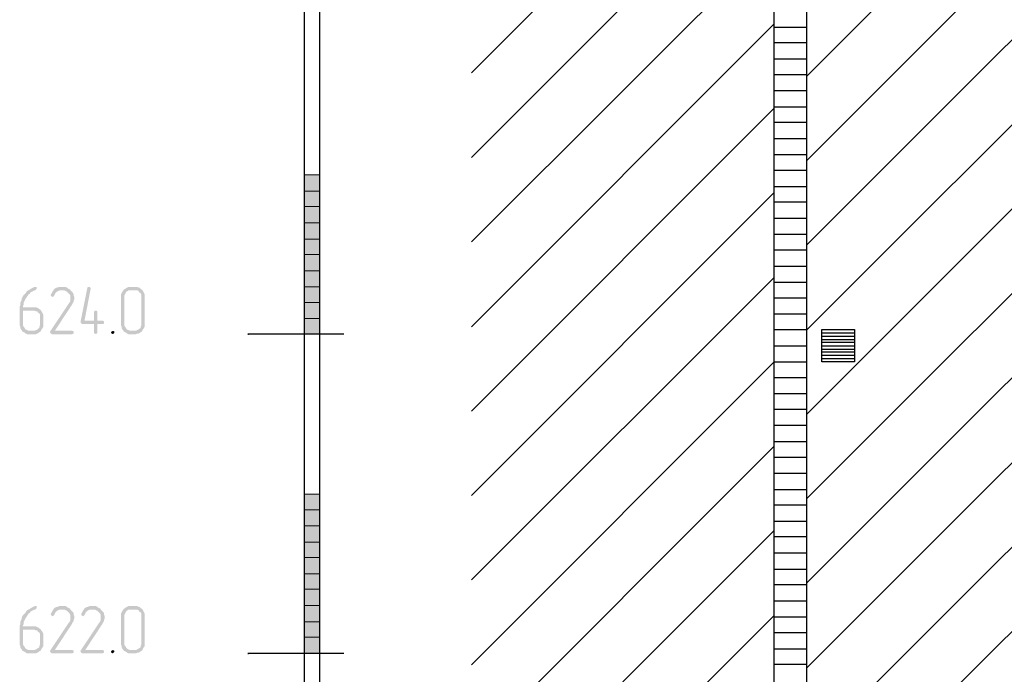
# Model space of a CAD drawing. Header units: millimetres. Extents: x -93479 to 1057970, y -66333 to 172656.
# Tile 67 of 256: x 164002 to 170177, y 27563 to 31671. Entities that reach past the tile are written whole.
import ezdxf

# ---------------------------------------------------------------- set-up
doc = ezdxf.new("R2010")
doc.units = ezdxf.units.MM
doc.layers.add('PDF _Геометрия', color=7, linetype='Continuous')
doc.layers.add('PDF _Сплошная заливка', color=7, linetype='Continuous')

# ---------------------------------------------------------------- blocks, each defined once
blk = doc.blocks.new('геология2')
at = {"layer": 'PDF _Сплошная заливка', "transparency": 33554559}
for color, points in [(7, [(26.5388, -18.3318), (26.5372, -18.3318), (26.5338, -18.3334), (26.5305, -18.3351), (26.5272, -18.3368), (26.5255, -18.3384), (26.5222, -18.3401), (26.5188, -18.3418), (26.5172, -18.3434), (26.5155, -18.3468), (26.5122, -18.3501), (26.5105, -18.3518), (26.5088, -18.3534), (26.5072, -18.3568), (26.5055, -18.3601), (26.5055, -18.3634), (26.5038, -18.3668), (26.5022, -18.3701), (26.5022, -18.3768), (26.5005, -18.3801), (26.5005, -18.4268), (26.5022, -18.4301), (26.5022, -18.4334), (26.5038, -18.4368), (26.5055, -18.4384), (26.5072, -18.4418), (26.5255, -18.4401), (26.5222, -18.4401), (26.5188, -18.4384), (26.5155, -18.4368), (26.5138, -18.4351), (26.5122, -18.4318), (26.5105, -18.4301), (26.5088, -18.4268), (26.5088, -18.3901), (26.5338, -18.3901), (26.5522, -18.3884), (26.5488, -18.3868), (26.5472, -18.3851), (26.5438, -18.3834), (26.5405, -18.3818), (26.5088, -18.3818), (26.5088, -18.3784), (26.5105, -18.3751), (26.5105, -18.3701), (26.5122, -18.3668), (26.5138, -18.3634), (26.5155, -18.3601), (26.5172, -18.3584), (26.5188, -18.3551), (26.5205, -18.3534), (26.5222, -18.3501), (26.5255, -18.3484), (26.5272, -18.3451), (26.5305, -18.3434), (26.5338, -18.3418), (26.5372, -18.3401), (26.5388, -18.3401), (26.5405, -18.3384), (26.5422, -18.3368), (26.5422, -18.3318)]), (7, [(26.6255, -18.3401), (26.6038, -18.3401), (26.6105, -18.3401), (26.6138, -18.3418), (26.6172, -18.3434), (26.6188, -18.3451), (26.6222, -18.3484), (26.6238, -18.3501), (26.6255, -18.3534), (26.6255, -18.3668), (26.6238, -18.3701), (26.6222, -18.3718), (26.5755, -18.4418), (26.5755, -18.4434), (26.5772, -18.4468), (26.5805, -18.4484), (26.6305, -18.4484), (26.6322, -18.4468), (26.6338, -18.4468), (26.6338, -18.4418), (26.6305, -18.4401), (26.5872, -18.4401), (26.6288, -18.3768), (26.6305, -18.3734), (26.6322, -18.3701), (26.6338, -18.3684), (26.6338, -18.3651), (26.6355, -18.3618), (26.6355, -18.3568), (26.6338, -18.3534), (26.6338, -18.3501), (26.6322, -18.3468), (26.6305, -18.3451), (26.6272, -18.3418)]), (7, [(26.6038, -18.3318), (26.5972, -18.3318), (26.5938, -18.3334), (26.5905, -18.3334), (26.5888, -18.3351), (26.5855, -18.3368), (26.5838, -18.3401), (26.5822, -18.3418), (26.5805, -18.3451), (26.5788, -18.3484), (26.5772, -18.3501), (26.5772, -18.3518), (26.5788, -18.3551), (26.5822, -18.3568), (26.5838, -18.3551), (26.5855, -18.3534), (26.5872, -18.3501), (26.5888, -18.3468), (26.5905, -18.3451), (26.5922, -18.3434), (26.5955, -18.3418), (26.5988, -18.3401), (26.6255, -18.3401), (26.6255, -18.3384), (26.6222, -18.3368), (26.6188, -18.3351), (26.6172, -18.3334), (26.6138, -18.3318), (26.6072, -18.3318)]), (7, [(26.6722, -18.3318), (26.6688, -18.3318), (26.6672, -18.3351), (26.6505, -18.4184), (26.6522, -18.4218), (26.6555, -18.4234), (26.6838, -18.4234), (26.6838, -18.4451), (26.6855, -18.4468), (26.6888, -18.4484), (26.6905, -18.4468), (26.6922, -18.4451), (26.6922, -18.4234), (26.7055, -18.4234), (26.7088, -18.4218), (26.7088, -18.4168), (26.7055, -18.4151), (26.6605, -18.4151), (26.6755, -18.3368), (26.6755, -18.3351), (26.6738, -18.3318)]), (7, [(26.7838, -18.3318), (26.7688, -18.3318), (26.7655, -18.3334), (26.7622, -18.3351), (26.7605, -18.3368), (26.7572, -18.3384), (26.7555, -18.3418), (26.7538, -18.3434), (26.7522, -18.3468), (26.7505, -18.3501), (26.7505, -18.4268), (26.7522, -18.4301), (26.7522, -18.4334), (26.7538, -18.4368), (26.7555, -18.4384), (26.7572, -18.4418), (26.7605, -18.4434), (26.7638, -18.4451), (26.7655, -18.4468), (26.7688, -18.4484), (26.7872, -18.4484), (26.7905, -18.4468), (26.7938, -18.4468), (26.7972, -18.4451), (26.7988, -18.4434), (26.8022, -18.4418), (26.7755, -18.4401), (26.7722, -18.4401), (26.7688, -18.4384), (26.7655, -18.4368), (26.7638, -18.4351), (26.7622, -18.4318), (26.7605, -18.4301), (26.7588, -18.4268), (26.7588, -18.3534), (26.7605, -18.3501), (26.7622, -18.3468), (26.7638, -18.3434), (26.7672, -18.3418), (26.7688, -18.3401), (26.7838, -18.3401), (26.8022, -18.3384), (26.7988, -18.3368), (26.7972, -18.3334), (26.7938, -18.3334), (26.7905, -18.3318), (26.7872, -18.3318)]), (7, [(26.8022, -18.3384), (26.7838, -18.3401), (26.7905, -18.3401), (26.7938, -18.3418), (26.7955, -18.3451), (26.7988, -18.3468), (26.8005, -18.3501), (26.8005, -18.4268), (26.7988, -18.4301), (26.7988, -18.4334), (26.7955, -18.4351), (26.7938, -18.4368), (26.7905, -18.4384), (26.7872, -18.4401), (26.7755, -18.4401), (26.8022, -18.4418), (26.8038, -18.4384), (26.8055, -18.4351), (26.8072, -18.4334), (26.8088, -18.4301), (26.8088, -18.3501), (26.8072, -18.3468), (26.8055, -18.3434), (26.8038, -18.3401)]), (7, [(26.5522, -18.3884), (26.5338, -18.3901), (26.5372, -18.3901), (26.5405, -18.3918), (26.5438, -18.3918), (26.5455, -18.3951), (26.5488, -18.3968), (26.5505, -18.4001), (26.5505, -18.4268), (26.5488, -18.4301), (26.5488, -18.4334), (26.5455, -18.4351), (26.5438, -18.4368), (26.5405, -18.4384), (26.5372, -18.4401), (26.5255, -18.4401), (26.5072, -18.4418), (26.5105, -18.4434), (26.5138, -18.4451), (26.5155, -18.4468), (26.5188, -18.4484), (26.5405, -18.4484), (26.5438, -18.4468), (26.5472, -18.4451), (26.5488, -18.4434), (26.5522, -18.4418), (26.5538, -18.4384), (26.5555, -18.4351), (26.5572, -18.4334), (26.5588, -18.4301), (26.5588, -18.4001), (26.5572, -18.3968), (26.5555, -18.3934), (26.5538, -18.3918)]), (7, [(26.6888, -18.3901), (26.6855, -18.3901), (26.6838, -18.3934), (26.6838, -18.4151), (26.6605, -18.4151), (26.6922, -18.4151), (26.6922, -18.3934), (26.6905, -18.3901)]), (7, [(26.7305, -18.4401), (26.7272, -18.4418), (26.7255, -18.4451), (26.7272, -18.4468), (26.7305, -18.4484), (26.7322, -18.4468), (26.7338, -18.4451), (26.7338, -18.4418)]), (256, [(26.5388, -19.1201), (26.5372, -19.1201), (26.5338, -19.1218), (26.5305, -19.1234), (26.5272, -19.1251), (26.5255, -19.1268), (26.5222, -19.1284), (26.5188, -19.1301), (26.5172, -19.1318), (26.5155, -19.1351), (26.5122, -19.1384), (26.5105, -19.1401), (26.5088, -19.1418), (26.5072, -19.1451), (26.5055, -19.1484), (26.5055, -19.1518), (26.5038, -19.1551), (26.5022, -19.1584), (26.5022, -19.1651), (26.5005, -19.1684), (26.5005, -19.2151), (26.5022, -19.2184), (26.5022, -19.2218), (26.5038, -19.2251), (26.5055, -19.2268), (26.5072, -19.2301), (26.5255, -19.2284), (26.5222, -19.2284), (26.5188, -19.2268), (26.5155, -19.2251), (26.5138, -19.2234), (26.5122, -19.2201), (26.5105, -19.2184), (26.5088, -19.2151), (26.5088, -19.1784), (26.5338, -19.1784), (26.5522, -19.1768), (26.5488, -19.1751), (26.5472, -19.1734), (26.5438, -19.1718), (26.5405, -19.1701), (26.5088, -19.1701), (26.5088, -19.1668), (26.5105, -19.1634), (26.5105, -19.1584), (26.5122, -19.1551), (26.5138, -19.1518), (26.5155, -19.1484), (26.5172, -19.1468), (26.5188, -19.1434), (26.5205, -19.1418), (26.5222, -19.1384), (26.5255, -19.1368), (26.5272, -19.1334), (26.5305, -19.1318), (26.5338, -19.1301), (26.5372, -19.1284), (26.5388, -19.1284), (26.5405, -19.1268), (26.5422, -19.1251), (26.5422, -19.1201)]), (256, [(26.6038, -19.1201), (26.5972, -19.1201), (26.5938, -19.1218), (26.5905, -19.1218), (26.5888, -19.1234), (26.5855, -19.1251), (26.5838, -19.1284), (26.5822, -19.1301), (26.5805, -19.1334), (26.5788, -19.1368), (26.5772, -19.1384), (26.5772, -19.1401), (26.5788, -19.1434), (26.5822, -19.1451), (26.5838, -19.1434), (26.5855, -19.1418), (26.5872, -19.1384), (26.5888, -19.1351), (26.5905, -19.1334), (26.5922, -19.1318), (26.5955, -19.1301), (26.5988, -19.1284), (26.6255, -19.1284), (26.6255, -19.1268), (26.6222, -19.1251), (26.6188, -19.1234), (26.6172, -19.1218), (26.6138, -19.1201), (26.6072, -19.1201)]), (256, [(26.6788, -19.1201), (26.6722, -19.1201), (26.6688, -19.1218), (26.6655, -19.1218), (26.6638, -19.1234), (26.6605, -19.1251), (26.6588, -19.1284), (26.6572, -19.1301), (26.6555, -19.1334), (26.6538, -19.1368), (26.6522, -19.1384), (26.6522, -19.1401), (26.6538, -19.1434), (26.6572, -19.1451), (26.6588, -19.1434), (26.6605, -19.1418), (26.6622, -19.1384), (26.6638, -19.1351), (26.6655, -19.1334), (26.6672, -19.1318), (26.6705, -19.1301), (26.6738, -19.1284), (26.7005, -19.1284), (26.7005, -19.1268), (26.6972, -19.1251), (26.6938, -19.1234), (26.6922, -19.1218), (26.6888, -19.1201), (26.6822, -19.1201)]), (256, [(26.7838, -19.1201), (26.7688, -19.1201), (26.7655, -19.1218), (26.7622, -19.1234), (26.7605, -19.1251), (26.7572, -19.1268), (26.7555, -19.1301), (26.7538, -19.1318), (26.7522, -19.1351), (26.7505, -19.1384), (26.7505, -19.2151), (26.7522, -19.2184), (26.7522, -19.2218), (26.7538, -19.2251), (26.7555, -19.2268), (26.7572, -19.2301), (26.7605, -19.2318), (26.7638, -19.2334), (26.7655, -19.2351), (26.7688, -19.2368), (26.7872, -19.2368), (26.7905, -19.2351), (26.7938, -19.2351), (26.7972, -19.2334), (26.7988, -19.2318), (26.8022, -19.2301), (26.7755, -19.2284), (26.7722, -19.2284), (26.7688, -19.2268), (26.7655, -19.2251), (26.7638, -19.2234), (26.7622, -19.2201), (26.7605, -19.2184), (26.7588, -19.2151), (26.7588, -19.1418), (26.7605, -19.1384), (26.7622, -19.1351), (26.7638, -19.1318), (26.7672, -19.1301), (26.7688, -19.1284), (26.7838, -19.1284), (26.8022, -19.1268), (26.7988, -19.1251), (26.7972, -19.1218), (26.7938, -19.1218), (26.7905, -19.1201), (26.7872, -19.1201)]), (256, [(26.6255, -19.1284), (26.6038, -19.1284), (26.6105, -19.1284), (26.6138, -19.1301), (26.6172, -19.1318), (26.6188, -19.1334), (26.6222, -19.1368), (26.6238, -19.1384), (26.6255, -19.1418), (26.6255, -19.1551), (26.6238, -19.1584), (26.6222, -19.1601), (26.5755, -19.2301), (26.5755, -19.2318), (26.5772, -19.2351), (26.5805, -19.2368), (26.6305, -19.2368), (26.6322, -19.2351), (26.6338, -19.2351), (26.6338, -19.2301), (26.6305, -19.2284), (26.5872, -19.2284), (26.6288, -19.1651), (26.6305, -19.1618), (26.6322, -19.1584), (26.6338, -19.1568), (26.6338, -19.1534), (26.6355, -19.1501), (26.6355, -19.1451), (26.6338, -19.1418), (26.6338, -19.1384), (26.6322, -19.1351), (26.6305, -19.1334), (26.6272, -19.1301)]), (256, [(26.7005, -19.1284), (26.6788, -19.1284), (26.6855, -19.1284), (26.6888, -19.1301), (26.6922, -19.1318), (26.6938, -19.1334), (26.6972, -19.1368), (26.6988, -19.1384), (26.7005, -19.1418), (26.7005, -19.1551), (26.6988, -19.1584), (26.6972, -19.1601), (26.6505, -19.2301), (26.6505, -19.2318), (26.6522, -19.2351), (26.6555, -19.2368), (26.7055, -19.2368), (26.7072, -19.2351), (26.7088, -19.2351), (26.7088, -19.2301), (26.7055, -19.2284), (26.6622, -19.2284), (26.7038, -19.1651), (26.7055, -19.1618), (26.7072, -19.1584), (26.7088, -19.1568), (26.7088, -19.1534), (26.7105, -19.1501), (26.7105, -19.1451), (26.7088, -19.1418), (26.7088, -19.1384), (26.7072, -19.1351), (26.7055, -19.1334), (26.7022, -19.1301)]), (256, [(26.8022, -19.1268), (26.7838, -19.1284), (26.7905, -19.1284), (26.7938, -19.1301), (26.7955, -19.1334), (26.7988, -19.1351), (26.8005, -19.1384), (26.8005, -19.2151), (26.7988, -19.2184), (26.7988, -19.2218), (26.7955, -19.2234), (26.7938, -19.2251), (26.7905, -19.2268), (26.7872, -19.2284), (26.7755, -19.2284), (26.8022, -19.2301), (26.8038, -19.2268), (26.8055, -19.2234), (26.8072, -19.2218), (26.8088, -19.2184), (26.8088, -19.1384), (26.8072, -19.1351), (26.8055, -19.1318), (26.8038, -19.1284)]), (256, [(26.5522, -19.1768), (26.5338, -19.1784), (26.5372, -19.1784), (26.5405, -19.1801), (26.5438, -19.1801), (26.5455, -19.1834), (26.5488, -19.1851), (26.5505, -19.1884), (26.5505, -19.2151), (26.5488, -19.2184), (26.5488, -19.2218), (26.5455, -19.2234), (26.5438, -19.2251), (26.5405, -19.2268), (26.5372, -19.2284), (26.5255, -19.2284), (26.5072, -19.2301), (26.5105, -19.2318), (26.5138, -19.2334), (26.5155, -19.2351), (26.5188, -19.2368), (26.5405, -19.2368), (26.5438, -19.2351), (26.5472, -19.2334), (26.5488, -19.2318), (26.5522, -19.2301), (26.5538, -19.2268), (26.5555, -19.2234), (26.5572, -19.2218), (26.5588, -19.2184), (26.5588, -19.1884), (26.5572, -19.1851), (26.5555, -19.1818), (26.5538, -19.1801)]), (256, [(26.7305, -19.2284), (26.7272, -19.2301), (26.7255, -19.2334), (26.7272, -19.2351), (26.7305, -19.2368), (26.7322, -19.2351), (26.7338, -19.2334), (26.7338, -19.2301)])]:
    blk.add_hatch(color=color, dxfattribs=at).paths.add_polyline_path(points)
at = {"layer": 'PDF _Геометрия', "color": 7, "lineweight": 25}
for points in [[(28.3638, -20.0901), (28.3622, -20.0901), (28.3622, -21.8618), (28.4422, -21.8618), (28.4422, -20.0901), (28.3622, -20.0901), (28.3622, -15.0518), (28.3622, -10.0518), (28.4422, -10.0518), (28.4422, -10.245)], [(28.4422, -10.0518), (28.4422, -15.0518), (28.4422, -20.0901), (28.4438, -20.0901)], [(28.4422, -17.8118), (33.3788, -12.8751)], [(28.4422, -18.0201), (33.3788, -13.0834)], [(28.4422, -18.2284), (33.3788, -13.2918)], [(28.4422, -19.0634), (33.3788, -14.1268), (33.4572, -14.1268)], [(28.4422, -19.2734), (33.3788, -14.3368)], [(28.4422, -19.4818), (33.3788, -14.5451)], [(27.2022, -14.5734), (27.2022, -19.6118), (27.2038, -19.6118)], [(27.2405, -14.5734), (27.2405, -19.6118), (27.2422, -19.6118)], [(28.4422, -19.6901), (33.3788, -14.7534)], [(28.4422, -18.4384), (30.6238, -16.2568)], [(28.4422, -18.6468), (30.7255, -16.3634)], [(28.4422, -18.8551), (30.9338, -16.3634)], [(27.6155, -17.8034), (28.3622, -17.0551)], [(27.6155, -18.0118), (28.3622, -17.2634)], [(27.6155, -18.2201), (28.3622, -17.4734)], [(27.6155, -18.4301), (28.3622, -17.6818)], [(28.3622, -17.6901), (28.4422, -17.6901)], [(28.3622, -17.7284), (28.4422, -17.7284)], [(28.3622, -17.7684), (28.4422, -17.7684)], [(28.3622, -17.8068), (28.4422, -17.8068)], [(28.3622, -17.8468), (28.4422, -17.8468)], [(27.6155, -18.6384), (28.3622, -17.8901)], [(28.3622, -17.8868), (28.4422, -17.8868)], [(28.3622, -17.9251), (28.4422, -17.9251)], [(28.3622, -17.9651), (28.4422, -17.9651)], [(28.3622, -18.0051), (28.4422, -18.0051)], [(28.3622, -18.0434), (28.4422, -18.0434)], [(27.6155, -18.8468), (28.3622, -18.0984)], [(28.3622, -18.0834), (28.4422, -18.0834)], [(28.3622, -18.1218), (28.4422, -18.1218)], [(28.3622, -18.1618), (28.4422, -18.1618)], [(28.3622, -18.2018), (28.4422, -18.2018)], [(28.3622, -18.2401), (28.4422, -18.2401)], [(28.3622, -18.2801), (28.4422, -18.2801)], [(27.6155, -19.0551), (28.3622, -18.3084)], [(28.3622, -18.3201), (28.4422, -18.3201)], [(28.3622, -18.3584), (28.4422, -18.3584)], [(28.3622, -18.3984), (28.4422, -18.3984)], [(28.3622, -18.4368), (28.4422, -18.4368)], [(27.3005, -18.4484), (27.0638, -18.4484), (27.0655, -18.4484)], [(28.4805, -18.4451), (28.5605, -18.4451)], [(28.4805, -18.4534), (28.5605, -18.4534)], [(28.4805, -18.4618), (28.5605, -18.4618)], [(28.3622, -18.4768), (28.4422, -18.4768)], [(28.4805, -18.4684), (28.5605, -18.4684)], [(28.4805, -18.4768), (28.5605, -18.4768)], [(28.4805, -18.4851), (28.5605, -18.4851)], [(28.4805, -18.4918), (28.5605, -18.4918)], [(28.4805, -18.5001), (28.5605, -18.5001)], [(28.4805, -18.5084), (28.5605, -18.5084)], [(27.6155, -19.2651), (28.3622, -18.5168), (28.4422, -18.5168)]]:
    blk.add_lwpolyline(points, dxfattribs=at)
at = {"layer": 'PDF _Геометрия', "color": 7, "lineweight": 5}
for points in [[(27.2022, -18.0551), (27.2405, -18.0551), (27.2022, -18.0551)], [(27.2022, -18.0951), (27.2405, -18.0951)], [(27.2022, -18.1334), (27.2405, -18.1334)], [(27.2022, -18.1734), (27.2405, -18.1734)], [(27.2022, -18.2134), (27.2405, -18.2134)], [(27.2022, -18.2518), (27.2405, -18.2518)], [(27.2022, -18.2918), (27.2405, -18.2918)], [(27.2022, -18.3318), (27.2405, -18.3318)], [(27.2022, -18.3701), (27.2405, -18.3701)], [(27.2022, -18.4101), (27.2405, -18.4101)], [(27.2022, -18.4484), (27.2405, -18.4484)]]:
    blk.add_lwpolyline(points, dxfattribs=at)
at = {"layer": 'PDF _Геометрия', "color": 7, "lineweight": 25}
blk.add_lwpolyline([(28.4805, -18.5168), (28.4805, -18.4368), (28.5605, -18.4368), (28.5605, -18.5168)], close=True, dxfattribs=at)
at = {"layer": 'PDF _Геометрия', "lineweight": 25}
for points in [[(28.3622, -18.5551), (28.4422, -18.5551)], [(28.3622, -18.5951), (28.4422, -18.5951)], [(28.3622, -18.6334), (28.4422, -18.6334)], [(28.3622, -18.6734), (28.4422, -18.6734)], [(27.6155, -19.4734), (28.3622, -18.7251)], [(28.3622, -18.7134), (28.4422, -18.7134)], [(28.3622, -18.7518), (28.4422, -18.7518)], [(28.3622, -18.7918), (28.4422, -18.7918)], [(28.3622, -18.8318), (28.4422, -18.8318)], [(28.3622, -18.8701), (28.4422, -18.8701)], [(28.3622, -18.9101), (28.4422, -18.9101)], [(27.6155, -19.6818), (28.3622, -18.9334)], [(28.3622, -18.9484), (28.4422, -18.9484)], [(28.3622, -18.9884), (28.4422, -18.9884)], [(28.3622, -19.0284), (28.4422, -19.0284)], [(28.3622, -19.0668), (28.4422, -19.0668)], [(28.3622, -19.1068), (28.4422, -19.1068)], [(27.6155, -19.8918), (28.3622, -19.1434)], [(28.3622, -19.1468), (28.4422, -19.1468)], [(28.3622, -19.1851), (28.4422, -19.1851)], [(27.3005, -19.2368), (27.0638, -19.2368), (27.0655, -19.2368)], [(28.3622, -19.2251), (28.4422, -19.2251)], [(28.3622, -19.2634), (28.4422, -19.2634)]]:
    blk.add_lwpolyline(points, dxfattribs=at)
at = {"layer": 'PDF _Геометрия', "lineweight": 5}
for points in [[(27.2022, -18.8434), (27.2405, -18.8434), (27.2022, -18.8434)], [(27.2022, -18.8818), (27.2405, -18.8818)], [(27.2022, -18.9218), (27.2405, -18.9218)], [(27.2022, -18.9618), (27.2405, -18.9618)], [(27.2022, -19.0001), (27.2405, -19.0001)], [(27.2022, -19.0401), (27.2405, -19.0401)], [(27.2022, -19.0784), (27.2405, -19.0784)], [(27.2022, -19.1184), (27.2405, -19.1184)], [(27.2022, -19.1584), (27.2405, -19.1584)], [(27.2022, -19.1968), (27.2405, -19.1968)], [(27.2022, -19.2368), (27.2405, -19.2368)]]:
    blk.add_lwpolyline(points, dxfattribs=at)
at = {"layer": 'PDF _Сплошная заливка', "color": 7, "lineweight": 5, "transparency": 33554559}
for points in [[(27.2022, -18.0951), (27.2405, -18.0951), (27.2022, -18.0551)], [(27.2405, -18.0951), (27.2022, -18.0551), (27.2405, -18.0551)], [(27.2022, -18.1334), (27.2405, -18.1334), (27.2022, -18.0951)], [(27.2405, -18.1334), (27.2022, -18.0951), (27.2405, -18.0951)], [(27.2022, -18.1734), (27.2405, -18.1734), (27.2022, -18.1334)], [(27.2405, -18.1734), (27.2022, -18.1334), (27.2405, -18.1334)], [(27.2022, -18.2134), (27.2405, -18.2134), (27.2022, -18.1734)], [(27.2405, -18.2134), (27.2022, -18.1734), (27.2405, -18.1734)], [(27.2022, -18.2518), (27.2405, -18.2518), (27.2022, -18.2134)], [(27.2405, -18.2518), (27.2022, -18.2134), (27.2405, -18.2134)], [(27.2022, -18.2918), (27.2405, -18.2918), (27.2022, -18.2518)], [(27.2405, -18.2918), (27.2022, -18.2518), (27.2405, -18.2518)], [(27.2022, -18.3318), (27.2405, -18.3318), (27.2022, -18.2918)], [(27.2405, -18.3318), (27.2022, -18.2918), (27.2405, -18.2918)], [(27.2022, -18.3701), (27.2405, -18.3701), (27.2022, -18.3318)], [(27.2405, -18.3701), (27.2022, -18.3318), (27.2405, -18.3318)], [(27.2022, -18.4101), (27.2405, -18.4101), (27.2022, -18.3701)], [(27.2405, -18.4101), (27.2022, -18.3701), (27.2405, -18.3701)], [(27.2022, -18.4484), (27.2405, -18.4484), (27.2022, -18.4101)], [(27.2405, -18.4484), (27.2022, -18.4101), (27.2405, -18.4101)]]:
    blk.add_solid(points, dxfattribs=at)
at = {"layer": 'PDF _Сплошная заливка', "lineweight": 5, "transparency": 33554559}
for points in [[(27.2022, -18.8818), (27.2405, -18.8818), (27.2022, -18.8434)], [(27.2405, -18.8818), (27.2022, -18.8434), (27.2405, -18.8434)], [(27.2022, -18.9218), (27.2405, -18.9218), (27.2022, -18.8818)], [(27.2405, -18.9218), (27.2022, -18.8818), (27.2405, -18.8818)], [(27.2022, -18.9618), (27.2405, -18.9618), (27.2022, -18.9218)], [(27.2405, -18.9618), (27.2022, -18.9218), (27.2405, -18.9218)], [(27.2022, -19.0001), (27.2405, -19.0001), (27.2022, -18.9618)], [(27.2405, -19.0001), (27.2022, -18.9618), (27.2405, -18.9618)], [(27.2022, -19.0401), (27.2405, -19.0401), (27.2022, -19.0001)], [(27.2405, -19.0401), (27.2022, -19.0001), (27.2405, -19.0001)], [(27.2022, -19.0784), (27.2405, -19.0784), (27.2022, -19.0401)], [(27.2405, -19.0784), (27.2022, -19.0401), (27.2405, -19.0401)], [(27.2022, -19.1184), (27.2405, -19.1184), (27.2022, -19.0784)], [(27.2405, -19.1184), (27.2022, -19.0784), (27.2405, -19.0784)], [(27.2022, -19.1584), (27.2405, -19.1584), (27.2022, -19.1184)], [(27.2405, -19.1584), (27.2022, -19.1184), (27.2405, -19.1184)], [(27.2022, -19.1968), (27.2405, -19.1968), (27.2022, -19.1584)], [(27.2405, -19.1968), (27.2022, -19.1584), (27.2405, -19.1584)], [(27.2022, -19.2368), (27.2405, -19.2368), (27.2022, -19.1968)], [(27.2405, -19.2368), (27.2022, -19.1968), (27.2405, -19.1968)]]:
    blk.add_solid(points, dxfattribs=at)

msp = doc.modelspace()

# ---------------------------------------------------------------- block references
at = {"color": 7, "xscale": 2541.29606099, "yscale": 2541.29606099, "zscale": 2541.29606099}
msp.add_blockref('геология2', (96656.3, 76580.5), dxfattribs=at)

doc.saveas('drawing.dxf')
